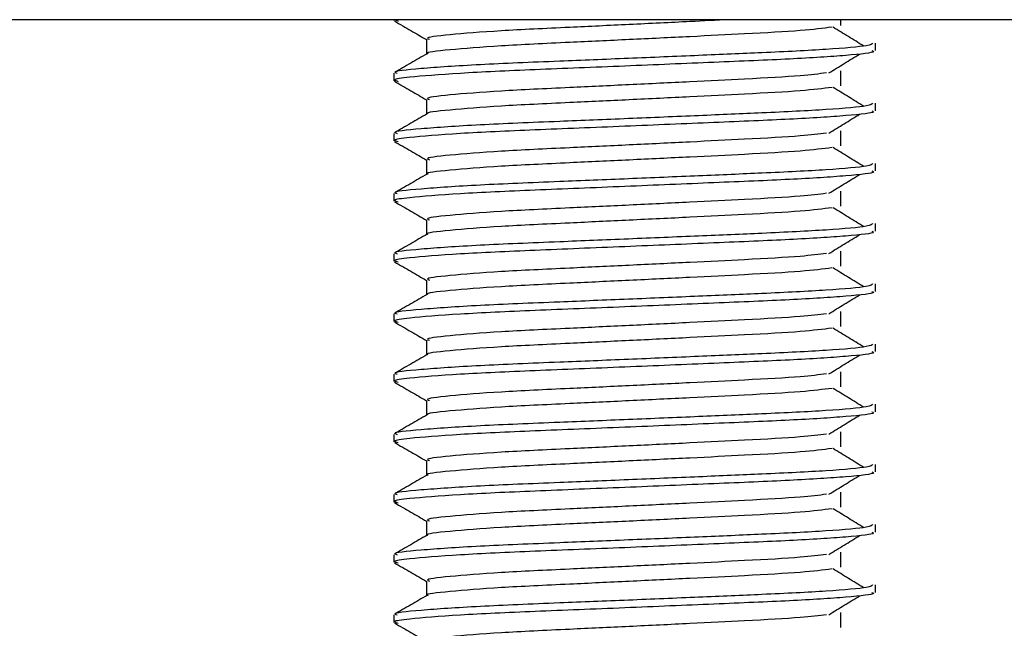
# Model space of a CAD drawing. Header units: millimetres. Extents: x 0 to 420, y 0 to 297.
# Tile 37 of 105: x 181.49 to 183.13, y 200.17 to 201.18. Entities that reach past the tile are written whole.
import ezdxf

# ---------------------------------------------------------------- set-up
doc = ezdxf.new("R2010")
doc.units = ezdxf.units.MM

msp = doc.modelspace()

# ---------------------------------------------------------------- linework, layer by layer
at = {"color": 7, "linetype": 'Continuous', "lineweight": 25}
for p, q in [((184.63943, 201.18329), (180.38943, 201.18329)), ((182.11443, 201.18329), (182.11443, 201.18195)), ((182.11594, 201.18329), (182.12136, 201.18085)), ((182.85686, 201.17356), (182.85686, 201.18329)), ((182.16856, 201.15079), (182.16856, 201.12631)), ((182.91443, 201.13196), (182.91443, 201.14444)), ((182.11443, 201.09443), (182.11443, 201.08195)), ((182.85686, 201.07356), (182.85686, 201.09856)), ((182.16856, 201.05079), (182.16856, 201.02631)), ((182.91443, 201.03196), (182.91443, 201.04444)), ((182.11443, 200.99443), (182.11443, 200.98195)), ((182.85686, 200.97356), (182.85686, 200.99856)), ((182.16856, 200.95079), (182.16856, 200.92631)), ((182.91443, 200.93196), (182.91443, 200.94444)), ((182.11443, 200.89443), (182.11443, 200.88195)), ((182.85686, 200.87356), (182.85686, 200.89856)), ((182.16856, 200.85079), (182.16856, 200.82631)), ((182.91443, 200.83196), (182.91443, 200.84444)), ((182.11443, 200.79443), (182.11443, 200.78195)), ((182.85686, 200.77356), (182.85686, 200.79856)), ((182.16856, 200.75079), (182.16856, 200.72631)), ((182.91443, 200.73196), (182.91443, 200.74444)), ((182.11443, 200.69443), (182.11443, 200.68195)), ((182.85686, 200.67356), (182.85686, 200.69856)), ((182.16856, 200.65079), (182.16856, 200.62631)), ((182.91443, 200.63196), (182.91443, 200.64444)), ((182.11443, 200.59443), (182.11443, 200.58195)), ((182.85686, 200.57356), (182.85686, 200.59856)), ((182.16856, 200.55079), (182.16856, 200.52631)), ((182.91443, 200.53196), (182.91443, 200.54444)), ((182.85686, 200.47356), (182.85686, 200.49856)), ((182.11443, 200.49443), (182.11443, 200.48195)), ((182.16856, 200.45079), (182.16856, 200.42631)), ((182.91443, 200.43196), (182.91443, 200.44444)), ((182.85686, 200.37356), (182.85686, 200.39856)), ((182.11443, 200.39443), (182.11443, 200.38195)), ((182.16856, 200.35079), (182.16856, 200.32631)), ((182.91443, 200.33196), (182.91443, 200.34444)), ((182.11443, 200.29443), (182.11443, 200.28195)), ((182.85686, 200.27356), (182.85686, 200.29856)), ((182.16856, 200.25079), (182.16856, 200.22631)), ((182.91443, 200.23196), (182.91443, 200.24444)), ((182.11443, 200.19443), (182.11443, 200.18195)), ((182.85686, 200.17356), (182.85686, 200.19856))]:
    msp.add_line(p, q, dxfattribs=at)
for points, knots in [([(182.67118, 201.18329), (182.64995, 201.18223), (182.59822, 201.17964), (182.50544, 201.17515), (182.39548, 201.16996), (182.28516, 201.16485), (182.20312, 201.15814), (182.1648, 201.1537), (182.17185, 201.1512), (182.17324, 201.15071)], [0, 0, 0, 0, 0.1007343, 0.2454649, 0.3878399, 0.5730489, 0.7658875, 0.9540228, 1, 1, 1, 1]), ([(182.11538, 201.18095), (182.12443, 201.17572), (182.14216, 201.16546), (182.15988, 201.1552), (182.16856, 201.15017)], [0, 0, 0, 0, 0.5102373, 1, 1, 1, 1]), ([(182.84242, 201.17085), (182.82724, 201.16891), (182.79615, 201.16493), (182.7069, 201.16), (182.60692, 201.15508), (182.50567, 201.15015), (182.39545, 201.14495), (182.28493, 201.13986), (182.2041, 201.13314), (182.16573, 201.12906), (182.17066, 201.12693), (182.17095, 201.12681)], [0, 0, 0, 0, 0.1249493, 0.2558292, 0.3601144, 0.4671821, 0.5725071, 0.7095196, 0.8521762, 0.9913534, 1, 1, 1, 1]), ([(182.89502, 201.13952), (182.88651, 201.14474), (182.8695, 201.15518), (182.85246, 201.16562), (182.84393, 201.17083)], [0, 0, 0, 0, 0.50001003, 1, 1, 1, 1]), ([(182.90965, 201.14444), (182.90857, 201.14302), (182.90604, 201.13969), (182.83946, 201.13379), (182.73782, 201.12875), (182.62119, 201.12383), (182.50437, 201.1189), (182.37674, 201.1137), (182.24933, 201.10861), (182.15437, 201.10189), (182.11005, 201.09744), (182.11828, 201.09493), (182.11992, 201.09443)], [0, 0, 0, 0, 0.08848308, 0.20787331, 0.32292323, 0.41459405, 0.50870798, 0.60129187, 0.72173315, 0.84713038, 0.96947255, 1, 1, 1, 1]), ([(182.16944, 201.12682), (182.1604, 201.12159), (182.14232, 201.11112), (182.12423, 201.10066), (182.11519, 201.09542)], [0, 0, 0, 0, 0.49993182, 1, 1, 1, 1]), ([(182.90854, 201.13196), (182.91012, 201.13133), (182.9164, 201.12883), (182.87133, 201.12383), (182.77871, 201.11786), (182.64721, 201.11249), (182.49654, 201.106), (182.34532, 201.10011), (182.21592, 201.09422), (182.1413, 201.08806), (182.1106, 201.08395), (182.11852, 201.08167), (182.12136, 201.08085)], [0, 0, 0, 0, 0.0392666, 0.1562284, 0.2718014, 0.3845301, 0.5018235, 0.621601, 0.7409455, 0.8637639, 0.9510971, 1, 1, 1, 1]), ([(182.83702, 201.09484), (182.84553, 201.10006), (182.86254, 201.1105), (182.87959, 201.12094), (182.88811, 201.12616)], [0, 0, 0, 0, 0.4999887, 1, 1, 1, 1]), ([(182.83317, 201.09486), (182.82043, 201.09326), (182.79154, 201.08962), (182.70673, 201.085), (182.60696, 201.08008), (182.50567, 201.07515), (182.3954, 201.06995), (182.28519, 201.06485), (182.20312, 201.05814), (182.1648, 201.0537), (182.17185, 201.0512), (182.17324, 201.05071)], [0, 0, 0, 0, 0.1028652, 0.233268, 0.3371731, 0.4438505, 0.5487917, 0.6853047, 0.8274414, 0.9661113, 1, 1, 1, 1]), ([(182.11538, 201.08095), (182.12443, 201.07572), (182.14216, 201.06546), (182.15988, 201.0552), (182.16856, 201.05017)], [0, 0, 0, 0, 0.5102373, 1, 1, 1, 1]), ([(182.84242, 201.07085), (182.82724, 201.06891), (182.79615, 201.06493), (182.7069, 201.06), (182.60692, 201.05508), (182.50567, 201.05015), (182.39545, 201.04495), (182.28493, 201.03986), (182.2041, 201.03314), (182.16573, 201.02906), (182.17066, 201.02693), (182.17095, 201.02681)], [0, 0, 0, 0, 0.1249493, 0.2558292, 0.3601144, 0.4671821, 0.5725071, 0.7095196, 0.8521762, 0.9913534, 1, 1, 1, 1]), ([(182.89502, 201.03952), (182.88651, 201.04474), (182.8695, 201.05518), (182.85246, 201.06562), (182.84393, 201.07083)], [0, 0, 0, 0, 0.50001003, 1, 1, 1, 1]), ([(182.90965, 201.04444), (182.90857, 201.04302), (182.90604, 201.03969), (182.83946, 201.03379), (182.73782, 201.02875), (182.62119, 201.02383), (182.50437, 201.0189), (182.37674, 201.0137), (182.24933, 201.00861), (182.15437, 201.00189), (182.11005, 200.99744), (182.11828, 200.99493), (182.11992, 200.99443)], [0, 0, 0, 0, 0.0884831, 0.2078733, 0.3229232, 0.4145941, 0.508708, 0.6012919, 0.7217331, 0.8471304, 0.9694726, 1, 1, 1, 1]), ([(182.16944, 201.02682), (182.1604, 201.02159), (182.14232, 201.01112), (182.12423, 201.00066), (182.11519, 200.99542)], [0, 0, 0, 0, 0.4999318, 1, 1, 1, 1]), ([(182.90854, 201.03196), (182.91012, 201.03133), (182.9164, 201.02883), (182.87133, 201.02383), (182.77871, 201.01786), (182.64721, 201.01249), (182.49654, 201.006), (182.34532, 201.00011), (182.21592, 200.99422), (182.1413, 200.98806), (182.1106, 200.98395), (182.11852, 200.98167), (182.12136, 200.98085)], [0, 0, 0, 0, 0.0392666, 0.1562284, 0.2718014, 0.3845301, 0.5018235, 0.621601, 0.7409455, 0.8637639, 0.9510971, 1, 1, 1, 1]), ([(182.83702, 200.99484), (182.84553, 201.00006), (182.86254, 201.0105), (182.87959, 201.02094), (182.88811, 201.02616)], [0, 0, 0, 0, 0.4999887, 1, 1, 1, 1]), ([(182.83317, 200.99486), (182.82043, 200.99326), (182.79154, 200.98962), (182.70673, 200.985), (182.60696, 200.98008), (182.50567, 200.97515), (182.3954, 200.96995), (182.28519, 200.96485), (182.20312, 200.95814), (182.1648, 200.9537), (182.17185, 200.9512), (182.17324, 200.95071)], [0, 0, 0, 0, 0.1028652, 0.233268, 0.3371731, 0.4438505, 0.5487917, 0.6853047, 0.8274414, 0.9661113, 1, 1, 1, 1]), ([(182.11538, 200.98095), (182.12443, 200.97572), (182.14216, 200.96546), (182.15988, 200.9552), (182.16856, 200.95017)], [0, 0, 0, 0, 0.5102373, 1, 1, 1, 1]), ([(182.84242, 200.97085), (182.82724, 200.96891), (182.79615, 200.96493), (182.7069, 200.96), (182.60692, 200.95508), (182.50567, 200.95015), (182.39545, 200.94495), (182.28493, 200.93986), (182.2041, 200.93314), (182.16573, 200.92906), (182.17066, 200.92693), (182.17095, 200.92681)], [0, 0, 0, 0, 0.1249493, 0.2558292, 0.3601144, 0.4671821, 0.5725071, 0.7095196, 0.8521762, 0.9913534, 1, 1, 1, 1]), ([(182.89502, 200.93952), (182.88651, 200.94474), (182.8695, 200.95518), (182.85246, 200.96562), (182.84393, 200.97083)], [0, 0, 0, 0, 0.50001, 1, 1, 1, 1]), ([(182.90965, 200.94444), (182.90857, 200.94302), (182.90604, 200.93969), (182.83946, 200.93379), (182.73782, 200.92875), (182.62119, 200.92383), (182.50437, 200.9189), (182.37674, 200.9137), (182.24933, 200.90861), (182.15437, 200.90189), (182.11005, 200.89744), (182.11828, 200.89493), (182.11992, 200.89443)], [0, 0, 0, 0, 0.0884831, 0.2078733, 0.3229232, 0.4145941, 0.508708, 0.6012919, 0.7217331, 0.8471304, 0.9694726, 1, 1, 1, 1]), ([(182.16944, 200.92682), (182.1604, 200.92159), (182.14232, 200.91112), (182.12423, 200.90066), (182.11519, 200.89542)], [0, 0, 0, 0, 0.4999318, 1, 1, 1, 1]), ([(182.90854, 200.93196), (182.91012, 200.93133), (182.9164, 200.92883), (182.87133, 200.92383), (182.77871, 200.91786), (182.64721, 200.91249), (182.49654, 200.906), (182.34532, 200.90011), (182.21592, 200.89422), (182.1413, 200.88806), (182.1106, 200.88395), (182.11852, 200.88167), (182.12136, 200.88085)], [0, 0, 0, 0, 0.0392666, 0.1562284, 0.2718014, 0.3845301, 0.5018235, 0.621601, 0.7409455, 0.8637639, 0.9510971, 1, 1, 1, 1]), ([(182.83702, 200.89484), (182.84553, 200.90006), (182.86254, 200.9105), (182.87959, 200.92094), (182.88811, 200.92616)], [0, 0, 0, 0, 0.4999887, 1, 1, 1, 1]), ([(182.83317, 200.89486), (182.82043, 200.89326), (182.79154, 200.88962), (182.70673, 200.885), (182.60696, 200.88008), (182.50567, 200.87515), (182.3954, 200.86995), (182.28519, 200.86485), (182.20312, 200.85814), (182.1648, 200.8537), (182.17185, 200.8512), (182.17324, 200.85071)], [0, 0, 0, 0, 0.1028652, 0.233268, 0.3371731, 0.4438505, 0.5487917, 0.6853047, 0.8274414, 0.9661113, 1, 1, 1, 1]), ([(182.11538, 200.88095), (182.12443, 200.87572), (182.14216, 200.86546), (182.15988, 200.8552), (182.16856, 200.85017)], [0, 0, 0, 0, 0.5102373, 1, 1, 1, 1]), ([(182.84242, 200.87085), (182.82724, 200.86891), (182.79615, 200.86493), (182.7069, 200.86), (182.60692, 200.85508), (182.50567, 200.85015), (182.39545, 200.84495), (182.28493, 200.83986), (182.2041, 200.83314), (182.16573, 200.82906), (182.17066, 200.82693), (182.17095, 200.82681)], [0, 0, 0, 0, 0.1249493, 0.2558292, 0.3601144, 0.4671821, 0.5725071, 0.7095196, 0.8521762, 0.9913534, 1, 1, 1, 1]), ([(182.89502, 200.83952), (182.88651, 200.84474), (182.8695, 200.85518), (182.85246, 200.86562), (182.84393, 200.87083)], [0, 0, 0, 0, 0.50001, 1, 1, 1, 1]), ([(182.90965, 200.84444), (182.90857, 200.84302), (182.90604, 200.83969), (182.83946, 200.83379), (182.73782, 200.82875), (182.62119, 200.82383), (182.50437, 200.8189), (182.37674, 200.8137), (182.24933, 200.80861), (182.15437, 200.80189), (182.11005, 200.79744), (182.11828, 200.79493), (182.11992, 200.79443)], [0, 0, 0, 0, 0.0884831, 0.2078733, 0.3229232, 0.4145941, 0.508708, 0.6012919, 0.7217331, 0.8471304, 0.9694726, 1, 1, 1, 1]), ([(182.16944, 200.82682), (182.1604, 200.82159), (182.14232, 200.81112), (182.12423, 200.80066), (182.11519, 200.79542)], [0, 0, 0, 0, 0.49993182, 1, 1, 1, 1]), ([(182.90854, 200.83196), (182.91012, 200.83133), (182.9164, 200.82883), (182.87133, 200.82383), (182.77871, 200.81786), (182.64721, 200.81249), (182.49654, 200.806), (182.34532, 200.80011), (182.21592, 200.79422), (182.1413, 200.78806), (182.1106, 200.78395), (182.11852, 200.78167), (182.12136, 200.78085)], [0, 0, 0, 0, 0.0392666, 0.1562284, 0.2718014, 0.3845301, 0.5018235, 0.621601, 0.7409455, 0.8637639, 0.9510971, 1, 1, 1, 1]), ([(182.83702, 200.79484), (182.84553, 200.80006), (182.86254, 200.8105), (182.87959, 200.82094), (182.88811, 200.82616)], [0, 0, 0, 0, 0.49998865, 1, 1, 1, 1]), ([(182.83317, 200.79486), (182.82043, 200.79326), (182.79154, 200.78962), (182.70673, 200.785), (182.60696, 200.78008), (182.50567, 200.77515), (182.3954, 200.76995), (182.28519, 200.76485), (182.20312, 200.75814), (182.1648, 200.7537), (182.17185, 200.7512), (182.17324, 200.75071)], [0, 0, 0, 0, 0.1028652, 0.233268, 0.3371731, 0.4438505, 0.5487917, 0.6853047, 0.8274414, 0.9661113, 1, 1, 1, 1]), ([(182.11538, 200.78095), (182.12443, 200.77572), (182.14216, 200.76546), (182.15988, 200.7552), (182.16856, 200.75017)], [0, 0, 0, 0, 0.51023729, 1, 1, 1, 1]), ([(182.84242, 200.77085), (182.82724, 200.76891), (182.79615, 200.76493), (182.7069, 200.76), (182.60692, 200.75508), (182.50567, 200.75015), (182.39545, 200.74495), (182.28493, 200.73986), (182.2041, 200.73314), (182.16573, 200.72906), (182.17066, 200.72693), (182.17095, 200.72681)], [0, 0, 0, 0, 0.12494928, 0.25582918, 0.3601144, 0.46718207, 0.57250713, 0.70951956, 0.8521762, 0.99135341, 1, 1, 1, 1]), ([(182.89502, 200.73952), (182.88651, 200.74474), (182.8695, 200.75518), (182.85246, 200.76562), (182.84393, 200.77083)], [0, 0, 0, 0, 0.50001, 1, 1, 1, 1]), ([(182.90965, 200.74444), (182.90857, 200.74302), (182.90604, 200.73969), (182.83946, 200.73379), (182.73782, 200.72875), (182.62119, 200.72383), (182.50437, 200.7189), (182.37674, 200.7137), (182.24933, 200.70861), (182.15437, 200.70189), (182.11005, 200.69744), (182.11828, 200.69493), (182.11992, 200.69443)], [0, 0, 0, 0, 0.08848308, 0.20787331, 0.32292323, 0.41459405, 0.50870798, 0.60129187, 0.72173315, 0.84713038, 0.96947255, 1, 1, 1, 1]), ([(182.16944, 200.72682), (182.1604, 200.72159), (182.14232, 200.71112), (182.12423, 200.70066), (182.11519, 200.69542)], [0, 0, 0, 0, 0.4999318, 1, 1, 1, 1]), ([(182.90854, 200.73196), (182.91012, 200.73133), (182.9164, 200.72883), (182.87133, 200.72383), (182.77871, 200.71786), (182.64721, 200.71249), (182.49654, 200.706), (182.34532, 200.70011), (182.21592, 200.69422), (182.1413, 200.68806), (182.1106, 200.68395), (182.11852, 200.68167), (182.12136, 200.68085)], [0, 0, 0, 0, 0.03926664, 0.15622844, 0.27180144, 0.38453008, 0.50182349, 0.62160097, 0.74094547, 0.86376393, 0.95109714, 1, 1, 1, 1]), ([(182.83702, 200.69484), (182.84553, 200.70006), (182.86254, 200.7105), (182.87959, 200.72094), (182.88811, 200.72616)], [0, 0, 0, 0, 0.4999887, 1, 1, 1, 1]), ([(182.83317, 200.69486), (182.82043, 200.69326), (182.79154, 200.68962), (182.70673, 200.685), (182.60696, 200.68008), (182.50567, 200.67515), (182.3954, 200.66995), (182.28519, 200.66485), (182.20312, 200.65814), (182.1648, 200.6537), (182.17185, 200.6512), (182.17324, 200.65071)], [0, 0, 0, 0, 0.1028652, 0.233268, 0.3371731, 0.4438505, 0.5487917, 0.6853047, 0.8274414, 0.9661113, 1, 1, 1, 1]), ([(182.11538, 200.68095), (182.12443, 200.67572), (182.14216, 200.66546), (182.15988, 200.6552), (182.16856, 200.65017)], [0, 0, 0, 0, 0.5102373, 1, 1, 1, 1]), ([(182.84242, 200.67085), (182.82724, 200.66891), (182.79615, 200.66493), (182.7069, 200.66), (182.60692, 200.65508), (182.50567, 200.65015), (182.39545, 200.64495), (182.28493, 200.63986), (182.2041, 200.63314), (182.16573, 200.62906), (182.17066, 200.62693), (182.17095, 200.62681)], [0, 0, 0, 0, 0.12494928, 0.25582918, 0.3601144, 0.46718207, 0.57250713, 0.70951956, 0.8521762, 0.99135341, 1, 1, 1, 1]), ([(182.89502, 200.63952), (182.88651, 200.64474), (182.8695, 200.65518), (182.85246, 200.66562), (182.84393, 200.67083)], [0, 0, 0, 0, 0.50001, 1, 1, 1, 1]), ([(182.90965, 200.64444), (182.90857, 200.64302), (182.90604, 200.63969), (182.83946, 200.63379), (182.73782, 200.62875), (182.62119, 200.62383), (182.50437, 200.6189), (182.37674, 200.6137), (182.24933, 200.60861), (182.15437, 200.60189), (182.11005, 200.59744), (182.11828, 200.59493), (182.11992, 200.59443)], [0, 0, 0, 0, 0.0884831, 0.2078733, 0.3229232, 0.4145941, 0.508708, 0.6012919, 0.7217331, 0.8471304, 0.9694726, 1, 1, 1, 1]), ([(182.16944, 200.62682), (182.1604, 200.62159), (182.14232, 200.61112), (182.12423, 200.60066), (182.11519, 200.59542)], [0, 0, 0, 0, 0.4999318, 1, 1, 1, 1]), ([(182.90854, 200.63196), (182.91012, 200.63133), (182.9164, 200.62883), (182.87133, 200.62383), (182.77871, 200.61786), (182.64721, 200.61249), (182.49654, 200.606), (182.34532, 200.60011), (182.21592, 200.59422), (182.1413, 200.58806), (182.1106, 200.58395), (182.11852, 200.58167), (182.12136, 200.58085)], [0, 0, 0, 0, 0.0392666, 0.1562284, 0.2718014, 0.3845301, 0.5018235, 0.621601, 0.7409455, 0.8637639, 0.9510971, 1, 1, 1, 1]), ([(182.83702, 200.59484), (182.84553, 200.60006), (182.86254, 200.6105), (182.87959, 200.62094), (182.88811, 200.62616)], [0, 0, 0, 0, 0.4999887, 1, 1, 1, 1]), ([(182.83317, 200.59486), (182.82043, 200.59326), (182.79154, 200.58962), (182.70673, 200.585), (182.60696, 200.58008), (182.50567, 200.57515), (182.3954, 200.56995), (182.28519, 200.56485), (182.20312, 200.55814), (182.1648, 200.5537), (182.17185, 200.5512), (182.17324, 200.55071)], [0, 0, 0, 0, 0.1028652, 0.233268, 0.3371731, 0.4438505, 0.5487917, 0.6853047, 0.8274414, 0.9661113, 1, 1, 1, 1]), ([(182.11538, 200.58095), (182.12443, 200.57572), (182.14216, 200.56546), (182.15988, 200.5552), (182.16856, 200.55017)], [0, 0, 0, 0, 0.5102373, 1, 1, 1, 1]), ([(182.84242, 200.57085), (182.82724, 200.56891), (182.79615, 200.56493), (182.7069, 200.56), (182.60692, 200.55508), (182.50567, 200.55015), (182.39545, 200.54495), (182.28493, 200.53986), (182.2041, 200.53314), (182.16573, 200.52906), (182.17066, 200.52693), (182.17095, 200.52681)], [0, 0, 0, 0, 0.12494928, 0.25582918, 0.3601144, 0.46718207, 0.57250713, 0.70951956, 0.8521762, 0.99135341, 1, 1, 1, 1]), ([(182.89502, 200.53952), (182.88651, 200.54474), (182.8695, 200.55518), (182.85246, 200.56562), (182.84393, 200.57083)], [0, 0, 0, 0, 0.50001, 1, 1, 1, 1]), ([(182.90965, 200.54444), (182.90857, 200.54302), (182.90604, 200.53969), (182.83946, 200.53379), (182.73782, 200.52875), (182.62119, 200.52383), (182.50437, 200.5189), (182.37674, 200.5137), (182.24933, 200.50861), (182.15437, 200.50189), (182.11005, 200.49744), (182.11828, 200.49493), (182.11992, 200.49443)], [0, 0, 0, 0, 0.0884831, 0.2078733, 0.3229232, 0.4145941, 0.508708, 0.6012919, 0.7217331, 0.8471304, 0.9694726, 1, 1, 1, 1]), ([(182.90854, 200.53196), (182.91012, 200.53133), (182.9164, 200.52883), (182.87133, 200.52383), (182.77871, 200.51786), (182.64721, 200.51249), (182.49654, 200.506), (182.34532, 200.50011), (182.21592, 200.49422), (182.1413, 200.48806), (182.1106, 200.48395), (182.11852, 200.48167), (182.12136, 200.48085)], [0, 0, 0, 0, 0.03926664, 0.15622844, 0.27180144, 0.38453008, 0.50182349, 0.62160097, 0.74094547, 0.86376393, 0.95109714, 1, 1, 1, 1]), ([(182.16944, 200.52682), (182.1604, 200.52159), (182.14232, 200.51112), (182.12423, 200.50066), (182.11519, 200.49542)], [0, 0, 0, 0, 0.4999318, 1, 1, 1, 1]), ([(182.83702, 200.49484), (182.84553, 200.50006), (182.86254, 200.5105), (182.87959, 200.52094), (182.88811, 200.52616)], [0, 0, 0, 0, 0.4999887, 1, 1, 1, 1]), ([(182.11538, 200.48095), (182.12443, 200.47572), (182.14216, 200.46546), (182.15988, 200.4552), (182.16856, 200.45017)], [0, 0, 0, 0, 0.5102373, 1, 1, 1, 1]), ([(182.83317, 200.49486), (182.82043, 200.49326), (182.79154, 200.48962), (182.70673, 200.485), (182.60696, 200.48008), (182.50567, 200.47515), (182.3954, 200.46995), (182.28519, 200.46485), (182.20312, 200.45814), (182.1648, 200.4537), (182.17185, 200.4512), (182.17324, 200.45071)], [0, 0, 0, 0, 0.1028652, 0.233268, 0.3371731, 0.4438505, 0.5487917, 0.6853047, 0.8274414, 0.9661113, 1, 1, 1, 1]), ([(182.84242, 200.47085), (182.82724, 200.46891), (182.79615, 200.46493), (182.7069, 200.46), (182.60692, 200.45508), (182.50567, 200.45015), (182.39545, 200.44495), (182.28493, 200.43986), (182.2041, 200.43314), (182.16573, 200.42906), (182.17066, 200.42693), (182.17095, 200.42681)], [0, 0, 0, 0, 0.12494928, 0.25582918, 0.3601144, 0.46718207, 0.57250713, 0.70951956, 0.8521762, 0.99135341, 1, 1, 1, 1]), ([(182.89502, 200.43952), (182.88651, 200.44474), (182.8695, 200.45518), (182.85246, 200.46562), (182.84393, 200.47083)], [0, 0, 0, 0, 0.50001003, 1, 1, 1, 1]), ([(182.90965, 200.44444), (182.90857, 200.44302), (182.90604, 200.43969), (182.83946, 200.43379), (182.73782, 200.42875), (182.62119, 200.42383), (182.50437, 200.4189), (182.37674, 200.4137), (182.24933, 200.40861), (182.15437, 200.40189), (182.11005, 200.39744), (182.11828, 200.39493), (182.11992, 200.39443)], [0, 0, 0, 0, 0.0884831, 0.2078733, 0.3229232, 0.4145941, 0.508708, 0.6012919, 0.7217331, 0.8471304, 0.9694726, 1, 1, 1, 1]), ([(182.90854, 200.43196), (182.91012, 200.43133), (182.9164, 200.42883), (182.87133, 200.42383), (182.77871, 200.41786), (182.64721, 200.41249), (182.49654, 200.406), (182.34532, 200.40011), (182.21592, 200.39422), (182.1413, 200.38806), (182.1106, 200.38395), (182.11852, 200.38167), (182.12136, 200.38085)], [0, 0, 0, 0, 0.03926664, 0.15622844, 0.27180144, 0.38453008, 0.50182349, 0.62160097, 0.74094547, 0.86376393, 0.95109714, 1, 1, 1, 1]), ([(182.16944, 200.42682), (182.1604, 200.42159), (182.14232, 200.41112), (182.12423, 200.40066), (182.11519, 200.39542)], [0, 0, 0, 0, 0.4999318, 1, 1, 1, 1]), ([(182.83702, 200.39484), (182.84553, 200.40006), (182.86254, 200.4105), (182.87959, 200.42094), (182.88811, 200.42616)], [0, 0, 0, 0, 0.4999887, 1, 1, 1, 1]), ([(182.83317, 200.39486), (182.82043, 200.39326), (182.79154, 200.38962), (182.70673, 200.385), (182.60696, 200.38008), (182.50567, 200.37515), (182.3954, 200.36995), (182.28519, 200.36485), (182.20312, 200.35814), (182.1648, 200.3537), (182.17185, 200.3512), (182.17324, 200.35071)], [0, 0, 0, 0, 0.1028652, 0.233268, 0.3371731, 0.4438505, 0.5487917, 0.6853047, 0.8274414, 0.9661113, 1, 1, 1, 1]), ([(182.11538, 200.38095), (182.12443, 200.37572), (182.14216, 200.36546), (182.15988, 200.3552), (182.16856, 200.35017)], [0, 0, 0, 0, 0.5102373, 1, 1, 1, 1]), ([(182.84242, 200.37085), (182.82724, 200.36891), (182.79615, 200.36493), (182.7069, 200.36), (182.60692, 200.35508), (182.50567, 200.35015), (182.39545, 200.34495), (182.28493, 200.33986), (182.2041, 200.33314), (182.16573, 200.32906), (182.17066, 200.32693), (182.17095, 200.32681)], [0, 0, 0, 0, 0.1249493, 0.2558292, 0.3601144, 0.4671821, 0.5725071, 0.7095196, 0.8521762, 0.9913534, 1, 1, 1, 1]), ([(182.89502, 200.33952), (182.88651, 200.34474), (182.8695, 200.35518), (182.85246, 200.36562), (182.84393, 200.37083)], [0, 0, 0, 0, 0.50001, 1, 1, 1, 1]), ([(182.90965, 200.34444), (182.90857, 200.34302), (182.90604, 200.33969), (182.83946, 200.33379), (182.73782, 200.32875), (182.62119, 200.32383), (182.50437, 200.3189), (182.37674, 200.3137), (182.24933, 200.30861), (182.15437, 200.30189), (182.11005, 200.29744), (182.11828, 200.29493), (182.11992, 200.29443)], [0, 0, 0, 0, 0.0884831, 0.2078733, 0.3229232, 0.4145941, 0.508708, 0.6012919, 0.7217331, 0.8471304, 0.9694726, 1, 1, 1, 1]), ([(182.16944, 200.32682), (182.1604, 200.32159), (182.14232, 200.31112), (182.12423, 200.30066), (182.11519, 200.29542)], [0, 0, 0, 0, 0.4999318, 1, 1, 1, 1]), ([(182.90854, 200.33196), (182.91012, 200.33133), (182.9164, 200.32883), (182.87133, 200.32383), (182.77871, 200.31786), (182.64721, 200.31249), (182.49654, 200.306), (182.34532, 200.30011), (182.21592, 200.29422), (182.1413, 200.28806), (182.1106, 200.28395), (182.11852, 200.28167), (182.12136, 200.28085)], [0, 0, 0, 0, 0.03926664, 0.15622844, 0.27180144, 0.38453008, 0.50182349, 0.62160097, 0.74094547, 0.86376393, 0.95109714, 1, 1, 1, 1]), ([(182.83702, 200.29484), (182.84553, 200.30006), (182.86254, 200.3105), (182.87959, 200.32094), (182.88811, 200.32616)], [0, 0, 0, 0, 0.4999887, 1, 1, 1, 1]), ([(182.83317, 200.29486), (182.82043, 200.29326), (182.79154, 200.28962), (182.70673, 200.285), (182.60696, 200.28008), (182.50567, 200.27515), (182.3954, 200.26995), (182.28519, 200.26485), (182.20312, 200.25814), (182.1648, 200.2537), (182.17185, 200.2512), (182.17324, 200.25071)], [0, 0, 0, 0, 0.1028652, 0.233268, 0.3371731, 0.4438505, 0.5487917, 0.6853047, 0.8274414, 0.9661113, 1, 1, 1, 1]), ([(182.11538, 200.28095), (182.12443, 200.27572), (182.14216, 200.26546), (182.15988, 200.2552), (182.16856, 200.25017)], [0, 0, 0, 0, 0.5102373, 1, 1, 1, 1]), ([(182.84242, 200.27085), (182.82724, 200.26891), (182.79615, 200.26493), (182.7069, 200.26), (182.60692, 200.25508), (182.50567, 200.25015), (182.39545, 200.24495), (182.28493, 200.23986), (182.2041, 200.23314), (182.16573, 200.22906), (182.17066, 200.22693), (182.17095, 200.22681)], [0, 0, 0, 0, 0.1249493, 0.2558292, 0.3601144, 0.4671821, 0.5725071, 0.7095196, 0.8521762, 0.9913534, 1, 1, 1, 1]), ([(182.89502, 200.23952), (182.88651, 200.24474), (182.8695, 200.25518), (182.85246, 200.26562), (182.84393, 200.27083)], [0, 0, 0, 0, 0.50001, 1, 1, 1, 1]), ([(182.90965, 200.24444), (182.90857, 200.24302), (182.90604, 200.23969), (182.83946, 200.23379), (182.73782, 200.22875), (182.62119, 200.22383), (182.50437, 200.2189), (182.37674, 200.2137), (182.24933, 200.20861), (182.15437, 200.20189), (182.11005, 200.19744), (182.11828, 200.19493), (182.11992, 200.19443)], [0, 0, 0, 0, 0.0884831, 0.2078733, 0.3229232, 0.4145941, 0.508708, 0.6012919, 0.7217331, 0.8471304, 0.9694726, 1, 1, 1, 1]), ([(182.16944, 200.22682), (182.1604, 200.22159), (182.14232, 200.21112), (182.12423, 200.20066), (182.11519, 200.19542)], [0, 0, 0, 0, 0.4999318, 1, 1, 1, 1]), ([(182.90854, 200.23196), (182.91012, 200.23133), (182.9164, 200.22883), (182.87133, 200.22383), (182.77871, 200.21786), (182.64721, 200.21249), (182.49654, 200.206), (182.34532, 200.20011), (182.21592, 200.19422), (182.1413, 200.18806), (182.1106, 200.18395), (182.11852, 200.18167), (182.12136, 200.18085)], [0, 0, 0, 0, 0.03926664, 0.15622844, 0.27180144, 0.38453008, 0.50182349, 0.62160097, 0.74094547, 0.86376393, 0.95109714, 1, 1, 1, 1]), ([(182.83702, 200.19484), (182.84553, 200.20006), (182.86254, 200.2105), (182.87959, 200.22094), (182.88811, 200.22616)], [0, 0, 0, 0, 0.4999887, 1, 1, 1, 1]), ([(182.83317, 200.19486), (182.82043, 200.19326), (182.79154, 200.18962), (182.70673, 200.185), (182.60696, 200.18008), (182.50567, 200.17515), (182.3954, 200.16995), (182.28519, 200.16485), (182.20312, 200.15814), (182.1648, 200.1537), (182.17185, 200.1512), (182.17324, 200.15071)], [0, 0, 0, 0, 0.1028652, 0.233268, 0.3371731, 0.4438505, 0.5487917, 0.6853047, 0.8274414, 0.9661113, 1, 1, 1, 1]), ([(182.11538, 200.18095), (182.12443, 200.17572), (182.14216, 200.16546), (182.15988, 200.1552), (182.16856, 200.15017)], [0, 0, 0, 0, 0.5102373, 1, 1, 1, 1])]:
    msp.add_open_spline(points, degree=3, knots=knots, dxfattribs=at)

doc.saveas('drawing.dxf')
